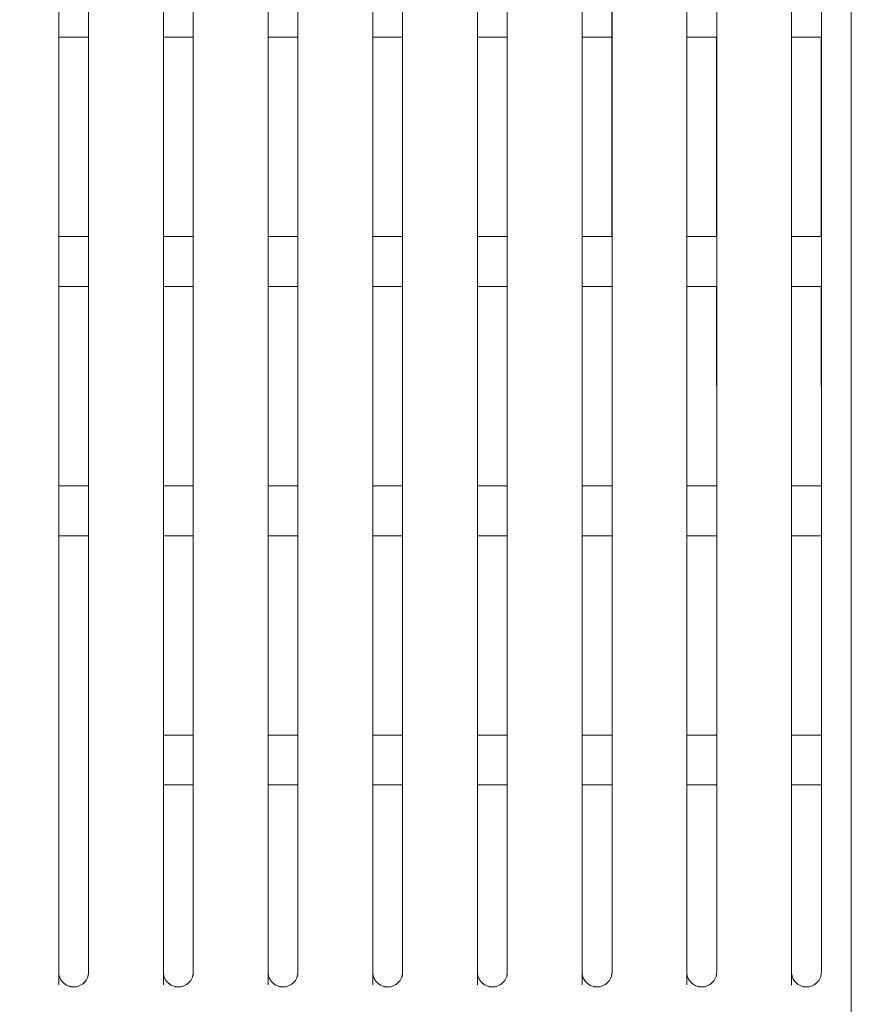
# Model space of a CAD drawing. Header units: millimetres. Extents: x 19 to 844, y 7 to 552.
# Tile 90 of 177: x 193 to 207, y 341 to 357. Entities that reach past the tile are written whole.
import ezdxf

# ---------------------------------------------------------------- set-up
doc = ezdxf.new("R2010")
doc.units = ezdxf.units.MM
doc.linetypes.add('PHANTOM', pattern=[12.7, 6.35, -1.27, 1.27, -1.27, 1.27, -1.27])
doc.styles.add('SLDTEXTSTYLE0', font='TXT', dxfattribs={"width": 0.75})
doc.dimstyles.new('SLDDIMSTYLE0', dxfattribs={"dimtxt": 3.5, "dimasz": 3.302, "dimexe": 0, "dimexo": 0.0625, "dimgap": 0.875, "dimtad": 0, "dimtih": 1, "dimtoh": 1, "dimdec": 1, "dimlfac": 2.5, "dimrnd": 1e-09, "dimzin": 4, "dimdsep": 46, "dimtxsty": 'SLDTEXTSTYLE0', "dimsah": 1, "dimcen": 0.09, "dimadec": 0, "dimazin": 1, "dimtfac": 1, "dimtdec": 1, "dimtofl": 0, "dimtmove": 0, "dimatfit": 3, "dimfxl": 0, "dimfrac": 2, "dimtolj": 1, "dimtzin": 12, "dimarcsym": 0})

# ---------------------------------------------------------------- blocks, each defined once
blk = doc.blocks.new('_D_14')
at = {"color": 7, "linetype": 'Continuous', "lineweight": 0}
for p, q in [((166.648, 330.358), (166.648, 395.758)), ((206.648, 330.358), (206.648, 395.758)), ((166.648, 392.583), (177.468, 392.583)), ((206.648, 392.583), (195.829, 392.583))]:
    blk.add_line(p, q, dxfattribs=at)
for points in [[(166.648, 392.583), (169.95, 392.075), (169.95, 393.091)], [(206.648, 392.583), (203.346, 393.091), (203.346, 392.075)]]:
    blk.add_solid(points, dxfattribs=at)
at = {"color": 7, "linetype": 'Continuous', "lineweight": 0, "char_height": 3.5, "attachment_point": 1, "style": 'SLDTEXTSTYLE0'}
for s, insert in [('2X', (177.468, 394.316)), ('100.0', (184.191, 394.316))]:
    blk.add_mtext(s, dxfattribs=dict(at, insert=insert))

msp = doc.modelspace()

# ---------------------------------------------------------------- linework, layer by layer
at = {"color": 8, "linetype": 'PHANTOM', "lineweight": 0}
for p, q in [((193.928, 356.624), (194.408, 356.624)), ((194.408, 353.424), (193.928, 353.424)), ((193.928, 352.624), (194.408, 352.624)), ((194.408, 349.424), (193.928, 349.424)), ((193.928, 348.624), (194.408, 348.624))]:
    msp.add_line(p, q, dxfattribs=at)
at = {"color": 7, "linetype": 'Continuous', "lineweight": 15}
for p, q in [((195.608, 356.624), (195.608, 353.424)), ((195.608, 356.624), (196.088, 356.624)), ((197.288, 356.624), (197.288, 353.424)), ((197.288, 356.624), (197.768, 356.624)), ((198.967, 356.624), (198.968, 353.424)), ((198.968, 356.624), (199.448, 356.624)), ((200.647, 356.624), (200.648, 353.424)), ((200.648, 356.624), (201.128, 356.624)), ((202.327, 356.624), (202.328, 353.424)), ((202.328, 356.624), (202.808, 356.624)), ((204.007, 356.624), (204.007, 353.424)), ((204.008, 356.624), (204.488, 356.624)), ((205.687, 356.624), (205.687, 353.424)), ((205.688, 356.624), (206.168, 356.624)), ((196.088, 353.424), (195.608, 353.424)), ((197.768, 353.424), (197.288, 353.424)), ((199.448, 353.424), (198.968, 353.424)), ((201.128, 353.424), (200.648, 353.424)), ((202.808, 353.424), (202.328, 353.424)), ((204.488, 353.424), (204.008, 353.424)), ((206.168, 353.424), (205.688, 353.424)), ((195.608, 352.624), (195.608, 349.424)), ((195.608, 352.624), (196.088, 352.624)), ((196.088, 349.424), (196.088, 352.624)), ((197.288, 352.624), (197.288, 349.424)), ((197.288, 352.624), (197.768, 352.624)), ((197.768, 349.424), (197.768, 352.624)), ((198.968, 352.624), (198.968, 349.424)), ((198.968, 352.624), (199.448, 352.624)), ((199.448, 349.424), (199.448, 352.624)), ((200.648, 352.624), (200.648, 349.424)), ((200.648, 352.624), (201.128, 352.624)), ((201.128, 349.424), (201.128, 352.624)), ((202.328, 352.624), (202.328, 349.424)), ((202.328, 352.624), (202.808, 352.624)), ((202.808, 349.424), (202.808, 352.624)), ((204.008, 352.624), (204.008, 349.424)), ((204.008, 352.624), (204.488, 352.624)), ((204.488, 349.424), (204.487, 352.624)), ((205.687, 352.624), (205.688, 349.424)), ((205.688, 352.624), (206.168, 352.624)), ((206.168, 349.424), (206.167, 352.624)), ((196.088, 349.424), (195.608, 349.424)), ((197.768, 349.424), (197.288, 349.424)), ((199.448, 349.424), (198.968, 349.424)), ((201.128, 349.424), (200.648, 349.424)), ((202.808, 349.424), (202.328, 349.424)), ((204.488, 349.424), (204.008, 349.424)), ((206.168, 349.424), (205.688, 349.424)), ((195.608, 348.624), (196.088, 348.624)), ((196.088, 345.423), (196.088, 348.624)), ((197.288, 348.624), (197.768, 348.624)), ((197.768, 345.423), (197.768, 348.624)), ((198.968, 348.624), (199.448, 348.624)), ((199.448, 345.423), (199.448, 348.624)), ((200.648, 348.624), (201.128, 348.624)), ((201.128, 345.423), (201.128, 348.624)), ((202.328, 348.624), (202.808, 348.624)), ((204.008, 348.624), (204.488, 348.624)), ((205.688, 348.624), (206.168, 348.624)), ((193.928, 345.424), (193.928, 341.416)), ((194.408, 341.624), (194.408, 345.424)), ((196.088, 345.423), (195.608, 345.423)), ((197.768, 345.423), (197.288, 345.423)), ((199.448, 345.423), (198.968, 345.423)), ((201.128, 345.423), (200.648, 345.423)), ((202.808, 345.423), (202.328, 345.423)), ((202.808, 341.624), (202.808, 345.423)), ((202.808, 341.624), (202.808, 345.423)), ((202.808, 341.623), (202.808, 345.423)), ((202.808, 341.623), (202.808, 345.423)), ((204.488, 345.423), (204.008, 345.423)), ((204.488, 341.623), (204.488, 345.423)), ((204.488, 341.623), (204.488, 345.423)), ((204.488, 341.623), (204.488, 345.423)), ((204.488, 341.623), (204.488, 345.423)), ((206.168, 345.423), (205.688, 345.423)), ((206.168, 341.623), (206.168, 345.423)), ((206.168, 341.623), (206.168, 345.423)), ((206.168, 341.623), (206.168, 345.423)), ((206.168, 341.623), (206.168, 345.423)), ((195.608, 344.625), (195.608, 341.416)), ((195.608, 344.625), (196.088, 344.625)), ((196.088, 341.624), (196.088, 344.625)), ((197.288, 344.625), (197.288, 341.416)), ((197.288, 344.625), (197.768, 344.625)), ((197.768, 341.624), (197.768, 344.625)), ((198.968, 344.625), (198.968, 341.416)), ((198.968, 344.625), (199.448, 344.625)), ((199.448, 341.624), (199.448, 344.625)), ((200.648, 344.625), (200.648, 341.416)), ((200.648, 344.625), (201.128, 344.625)), ((201.128, 341.624), (201.128, 344.625)), ((202.328, 344.625), (202.328, 341.416)), ((202.328, 344.625), (202.808, 344.625)), ((202.808, 341.623), (202.808, 344.625)), ((204.008, 344.625), (204.008, 341.416)), ((204.008, 344.625), (204.488, 344.625)), ((204.488, 341.623), (204.488, 344.625)), ((205.688, 344.625), (205.688, 341.415)), ((205.688, 344.625), (206.168, 344.625)), ((206.168, 341.623), (206.168, 344.625))]:
    msp.add_line(p, q, dxfattribs=at)
for points, knots in [([(193.928, 341.624), (193.928, 344.493), (193.928, 351.164), (193.928, 360.067), (193.928, 366.113), (193.928, 368.424)], [0.3146928, 0.3146928, 0.3146928, 0.3146928, 0.5, 0.75, 0.9054762, 0.9054762, 0.9054762, 0.9054762]), ([(193.928, 341.624), (193.928, 341.841), (193.928, 342.277), (193.928, 342.934), (193.928, 343.598), (193.928, 344.269), (193.928, 344.947), (193.928, 345.631), (193.928, 346.322), (193.928, 347.02), (193.928, 347.725), (193.928, 349.296), (193.928, 351.78), (193.928, 354.696), (193.928, 357.219), (193.928, 359.324), (193.928, 361.499), (193.928, 363.746), (193.928, 366.063), (193.928, 367.628), (193.928, 368.424)], [0, 0, 0, 0, 0.023695, 0.047672, 0.07193, 0.09647, 0.121294, 0.146402, 0.171794, 0.197471, 0.223435, 0.249685, 0.371439, 0.499544, 0.575698, 0.654747, 0.736696, 0.821552, 0.909318, 1, 1, 1, 1]), ([(194.408, 341.624), (194.408, 344.493), (194.408, 351.165), (194.408, 360.068), (194.408, 366.114), (194.408, 368.424)], [0.3146791, 0.3146791, 0.3146791, 0.3146791, 0.5, 0.75, 0.9054353, 0.9054353, 0.9054353, 0.9054353]), ([(194.408, 368.424), (194.408, 368.023), (194.408, 367.228), (194.408, 366.043), (194.408, 364.876), (194.408, 363.726), (194.408, 362.594), (194.408, 361.48), (194.408, 360.383), (194.408, 359.304), (194.408, 358.242), (194.408, 357.199), (194.408, 356.173), (194.408, 354.352), (194.408, 351.78), (194.408, 349.14), (194.408, 347.259), (194.408, 346.096), (194.408, 344.952), (194.408, 343.826), (194.408, 342.72), (194.408, 341.987), (194.408, 341.624)], [0, 0, 0, 0, 0.045703, 0.090677, 0.134923, 0.178442, 0.221233, 0.263297, 0.304635, 0.345248, 0.385137, 0.424301, 0.462742, 0.500461, 0.628557, 0.750318, 0.793906, 0.8367, 0.878703, 0.919919, 0.96035, 1, 1, 1, 1]), ([(195.608, 341.624), (195.608, 344.494), (195.608, 351.167), (195.608, 360.07), (195.608, 366.115), (195.608, 368.424)], [0.3146412, 0.3146412, 0.3146412, 0.3146412, 0.5, 0.75, 0.9053216, 0.9053216, 0.9053216, 0.9053216]), ([(195.608, 368.424), (195.608, 366.115), (195.608, 360.07), (195.608, 351.167), (195.608, 344.494), (195.608, 341.624)], [0.314641, 0.314641, 0.314641, 0.314641, 0.4699613, 0.7199613, 0.9053203, 0.9053203, 0.9053203, 0.9053203]), ([(196.088, 341.624), (196.088, 344.495), (196.088, 351.168), (196.088, 360.071), (196.088, 366.116), (196.088, 368.424)], [0.3146245, 0.3146245, 0.3146245, 0.3146245, 0.5, 0.75, 0.9052716, 0.9052716, 0.9052716, 0.9052716]), ([(196.088, 341.624), (196.088, 344.495), (196.088, 351.168), (196.088, 360.071), (196.088, 366.116), (196.088, 368.424)], [0.3146246, 0.3146246, 0.3146246, 0.3146246, 0.5, 0.75, 0.9052723, 0.9052723, 0.9052723, 0.9052723]), ([(197.288, 341.624), (197.288, 344.496), (197.288, 351.171), (197.288, 360.074), (197.288, 366.117), (197.288, 368.424)], [0.314579, 0.314579, 0.314579, 0.314579, 0.5, 0.75, 0.9051351, 0.9051351, 0.9051351, 0.9051351]), ([(197.288, 368.424), (197.288, 366.117), (197.288, 360.074), (197.288, 351.171), (197.288, 344.496), (197.288, 341.624)], [0.3145787, 0.3145787, 0.3145787, 0.3145787, 0.469713, 0.719713, 0.9051343, 0.9051343, 0.9051343, 0.9051343]), ([(197.768, 341.624), (197.768, 344.496), (197.768, 351.173), (197.768, 360.075), (197.768, 366.118), (197.768, 368.424)], [0.3145593, 0.3145593, 0.3145593, 0.3145593, 0.5, 0.75, 0.9050759, 0.9050759, 0.9050759, 0.9050759]), ([(197.768, 341.624), (197.768, 344.496), (197.768, 351.173), (197.768, 360.075), (197.768, 366.118), (197.768, 368.424)], [0.3145594, 0.3145594, 0.3145594, 0.3145594, 0.5, 0.75, 0.9050768, 0.9050768, 0.9050768, 0.9050768]), ([(198.968, 341.624), (198.968, 344.498), (198.968, 351.176), (198.968, 360.078), (198.968, 366.12), (198.968, 368.424)], [0.3145061, 0.3145061, 0.3145061, 0.3145061, 0.5, 0.75, 0.9049167, 0.9049167, 0.9049167, 0.9049167]), ([(198.968, 368.424), (198.968, 366.12), (198.968, 360.078), (198.968, 351.176), (198.968, 344.498), (198.968, 341.624)], [0.3145058, 0.3145058, 0.3145058, 0.3145058, 0.4694216, 0.7194216, 0.9049158, 0.9049158, 0.9049158, 0.9049158]), ([(199.448, 341.624), (199.448, 344.498), (199.448, 351.177), (199.448, 360.08), (199.448, 366.121), (199.448, 368.424)], [0.3144834, 0.3144834, 0.3144834, 0.3144834, 0.5, 0.75, 0.9048484, 0.9048484, 0.9048484, 0.9048484]), ([(199.448, 341.624), (199.448, 344.498), (199.448, 351.177), (199.448, 360.08), (199.448, 366.121), (199.448, 368.424)], [0.3144835, 0.3144835, 0.3144835, 0.3144835, 0.5, 0.75, 0.9048494, 0.9048494, 0.9048494, 0.9048494]), ([(200.648, 341.624), (200.648, 344.5), (200.648, 351.181), (200.648, 360.084), (200.648, 366.123), (200.648, 368.424)], [0.3144226, 0.3144226, 0.3144226, 0.3144226, 0.5, 0.75, 0.9046664, 0.9046664, 0.9046664, 0.9046664]), ([(200.648, 368.424), (200.648, 366.123), (200.648, 360.084), (200.648, 351.181), (200.648, 344.5), (200.648, 341.624)], [0.3144223, 0.3144223, 0.3144223, 0.3144223, 0.4690877, 0.7190877, 0.9046654, 0.9046654, 0.9046654, 0.9046654]), ([(201.128, 341.624), (201.128, 344.5), (201.128, 351.183), (201.128, 360.085), (201.128, 366.124), (201.128, 368.424)], [0.3143969, 0.3143969, 0.3143969, 0.3143969, 0.5, 0.75, 0.9045891, 0.9045891, 0.9045891, 0.9045891]), ([(201.128, 341.624), (201.128, 344.5), (201.128, 351.183), (201.128, 360.085), (201.128, 366.124), (201.128, 368.424)], [0.314397, 0.314397, 0.314397, 0.314397, 0.5, 0.75, 0.9045902, 0.9045902, 0.9045902, 0.9045902]), ([(202.328, 341.624), (202.328, 344.502), (202.328, 351.187), (202.328, 360.089), (202.328, 366.127), (202.328, 368.424)], [0.3143286, 0.3143286, 0.3143286, 0.3143286, 0.5, 0.75, 0.9043844, 0.9043844, 0.9043844, 0.9043844]), ([(202.328, 368.424), (202.328, 366.127), (202.328, 360.089), (202.328, 351.187), (202.328, 344.502), (202.328, 341.624)], [0.3143282, 0.3143282, 0.3143282, 0.3143282, 0.4687114, 0.7187114, 0.9043833, 0.9043833, 0.9043833, 0.9043833]), ([(202.808, 341.624), (202.808, 344.503), (202.808, 351.189), (202.808, 360.091), (202.808, 366.128), (202.808, 368.424)], [0.3142997, 0.3142997, 0.3142997, 0.3142997, 0.5, 0.75, 0.904298, 0.904298, 0.904298, 0.904298]), ([(202.808, 341.624), (202.808, 344.503), (202.808, 351.189), (202.808, 360.091), (202.808, 366.128), (202.808, 368.424)], [0.3143, 0.3143, 0.3143, 0.3143, 0.5, 0.75, 0.9042992, 0.9042992, 0.9042992, 0.9042992]), ([(204.008, 341.624), (204.008, 344.505), (204.008, 351.193), (204.008, 360.096), (204.008, 366.131), (204.008, 368.424)], [0.3142239, 0.3142239, 0.3142239, 0.3142239, 0.5, 0.75, 0.9040707, 0.9040707, 0.9040707, 0.9040707]), ([(204.008, 368.424), (204.008, 366.13), (204.008, 360.096), (204.008, 351.193), (204.008, 344.505), (204.008, 341.624)], [0.3142235, 0.3142235, 0.3142235, 0.3142235, 0.4682928, 0.7182928, 0.9040694, 0.9040694, 0.9040694, 0.9040694]), ([(204.488, 341.624), (204.488, 344.506), (204.488, 351.195), (204.488, 360.098), (204.488, 366.132), (204.488, 368.424)], [0.3141921, 0.3141921, 0.3141921, 0.3141921, 0.5, 0.75, 0.9039752, 0.9039752, 0.9039752, 0.9039752]), ([(204.488, 341.624), (204.488, 344.506), (204.488, 351.195), (204.488, 360.098), (204.488, 366.132), (204.488, 368.424)], [0.3141923, 0.3141923, 0.3141923, 0.3141923, 0.5, 0.75, 0.9039765, 0.9039765, 0.9039765, 0.9039765]), ([(205.688, 341.624), (205.688, 344.508), (205.688, 351.2), (205.688, 360.103), (205.688, 366.135), (205.688, 368.424)], [0.3141087, 0.3141087, 0.3141087, 0.3141087, 0.5, 0.75, 0.9037253, 0.9037253, 0.9037253, 0.9037253]), ([(205.688, 368.424), (205.688, 366.135), (205.688, 360.103), (205.688, 351.2), (205.688, 344.508), (205.688, 341.624)], [0.3141082, 0.3141082, 0.3141082, 0.3141082, 0.4678321, 0.7178321, 0.9037239, 0.9037239, 0.9037239, 0.9037239]), ([(206.168, 341.624), (206.168, 344.508), (206.168, 351.203), (206.168, 360.105), (206.168, 366.136), (206.168, 368.424)], [0.3140738, 0.3140738, 0.3140738, 0.3140738, 0.5, 0.75, 0.9036208, 0.9036208, 0.9036208, 0.9036208]), ([(206.168, 341.624), (206.168, 344.508), (206.168, 351.203), (206.168, 360.105), (206.168, 366.136), (206.168, 368.424)], [0.3140741, 0.3140741, 0.3140741, 0.3140741, 0.5, 0.75, 0.9036222, 0.9036222, 0.9036222, 0.9036222]), ([(196.088, 341.624), (196.088, 344.125), (196.088, 349.17), (196.088, 356.083), (196.088, 362.453), (196.088, 366.314), (196.087, 368.246)], [0, 0, 0, 0, 0.27627, 0.557316, 0.778543, 1, 1, 1, 1]), ([(196.088, 341.624), (196.088, 344.125), (196.088, 349.17), (196.088, 356.083), (196.088, 362.453), (196.088, 366.314), (196.087, 368.246)], [0, 0, 0, 0, 0.27627, 0.557316, 0.778543, 1, 1, 1, 1]), ([(196.088, 341.624), (196.088, 344.125), (196.088, 349.17), (196.088, 356.083), (196.088, 362.453), (196.088, 366.314), (196.087, 368.246)], [0, 0, 0, 0, 0.276265, 0.557313, 0.778542, 1, 1, 1, 1]), ([(196.088, 341.624), (196.088, 344.125), (196.088, 349.17), (196.088, 356.083), (196.088, 362.453), (196.088, 366.314), (196.087, 368.246)], [0, 0, 0, 0, 0.276265, 0.557313, 0.778542, 1, 1, 1, 1]), ([(197.768, 341.624), (197.768, 344.125), (197.768, 349.17), (197.768, 356.083), (197.768, 362.453), (197.767, 366.314), (197.767, 368.246)], [0, 0, 0, 0, 0.276262, 0.557306, 0.778536, 1, 1, 1, 1]), ([(197.768, 341.624), (197.768, 344.125), (197.768, 349.17), (197.768, 356.083), (197.768, 362.453), (197.767, 366.314), (197.767, 368.246)], [0, 0, 0, 0, 0.276262, 0.557306, 0.778536, 1, 1, 1, 1]), ([(197.768, 341.624), (197.768, 344.125), (197.768, 349.17), (197.768, 356.083), (197.768, 362.453), (197.767, 366.314), (197.767, 368.246)], [0, 0, 0, 0, 0.276265, 0.557307, 0.778537, 1, 1, 1, 1]), ([(197.768, 341.624), (197.768, 344.125), (197.768, 349.17), (197.768, 356.083), (197.768, 362.453), (197.767, 366.314), (197.767, 368.246)], [0, 0, 0, 0, 0.276265, 0.557307, 0.778537, 1, 1, 1, 1]), ([(199.448, 341.624), (199.448, 344.125), (199.448, 349.171), (199.448, 356.083), (199.448, 362.453), (199.447, 366.314), (199.447, 368.246)], [0, 0, 0, 0, 0.276246, 0.557289, 0.778525, 1, 1, 1, 1]), ([(199.448, 341.624), (199.448, 344.125), (199.448, 349.171), (199.448, 356.083), (199.448, 362.453), (199.447, 366.314), (199.447, 368.246)], [0, 0, 0, 0, 0.276246, 0.557289, 0.778525, 1, 1, 1, 1]), ([(199.448, 341.623), (199.448, 344.125), (199.448, 349.17), (199.448, 356.083), (199.448, 362.453), (199.447, 366.314), (199.447, 368.246)], [0, 0, 0, 0, 0.276256, 0.557295, 0.778528, 1, 1, 1, 1]), ([(199.448, 341.623), (199.448, 344.125), (199.448, 349.17), (199.448, 356.083), (199.448, 362.453), (199.447, 366.314), (199.447, 368.246)], [0, 0, 0, 0, 0.276256, 0.557295, 0.778528, 1, 1, 1, 1]), ([(201.128, 341.624), (201.128, 344.125), (201.128, 349.17), (201.128, 356.083), (201.127, 362.453), (201.127, 366.314), (201.127, 368.246)], [0, 0, 0, 0, 0.276242, 0.55728, 0.778517, 1, 1, 1, 1]), ([(201.128, 341.624), (201.128, 344.125), (201.128, 349.17), (201.128, 356.083), (201.127, 362.453), (201.127, 366.314), (201.127, 368.246)], [0, 0, 0, 0, 0.276242, 0.55728, 0.778517, 1, 1, 1, 1]), ([(201.128, 341.623), (201.128, 344.125), (201.128, 349.17), (201.128, 356.083), (201.127, 362.453), (201.127, 366.314), (201.127, 368.246)], [0, 0, 0, 0, 0.276245, 0.557282, 0.778518, 1, 1, 1, 1]), ([(201.128, 341.623), (201.128, 344.125), (201.128, 349.17), (201.128, 356.083), (201.127, 362.453), (201.127, 366.314), (201.127, 368.246)], [0, 0, 0, 0, 0.276245, 0.557282, 0.778518, 1, 1, 1, 1]), ([(202.808, 348.624), (202.808, 348.784), (202.808, 351.481), (202.808, 356.077), (202.807, 362.454), (202.807, 366.314), (202.807, 368.246)], [0, 0, 0, 0, 0.023864, 0.402889, 0.701274, 1, 1, 1, 1]), ([(202.808, 348.624), (202.808, 348.784), (202.808, 351.481), (202.808, 356.077), (202.807, 362.454), (202.807, 366.314), (202.807, 368.246)], [0, 0, 0, 0, 0.023864, 0.402889, 0.701274, 1, 1, 1, 1]), ([(202.808, 348.624), (202.808, 348.784), (202.808, 351.481), (202.808, 356.077), (202.807, 362.454), (202.807, 366.314), (202.807, 368.246)], [0, 0, 0, 0, 0.023864, 0.402889, 0.701274, 1, 1, 1, 1]), ([(202.808, 348.624), (202.808, 348.784), (202.808, 351.481), (202.808, 356.077), (202.807, 362.454), (202.807, 366.314), (202.807, 368.246)], [0, 0, 0, 0, 0.023864, 0.402889, 0.701274, 1, 1, 1, 1]), ([(204.488, 348.624), (204.488, 348.784), (204.488, 351.481), (204.488, 356.077), (204.487, 362.454), (204.487, 366.314), (204.487, 368.246)], [0, 0, 0, 0, 0.023857, 0.402873, 0.701261, 1, 1, 1, 1]), ([(204.488, 348.624), (204.488, 348.784), (204.488, 351.481), (204.488, 356.077), (204.487, 362.454), (204.487, 366.314), (204.487, 368.246)], [0, 0, 0, 0, 0.023857, 0.402873, 0.701261, 1, 1, 1, 1]), ([(204.488, 348.624), (204.488, 348.784), (204.488, 351.481), (204.488, 356.077), (204.487, 362.454), (204.487, 366.314), (204.487, 368.246)], [0, 0, 0, 0, 0.023857, 0.402873, 0.701261, 1, 1, 1, 1]), ([(204.488, 348.624), (204.488, 348.784), (204.488, 351.481), (204.488, 356.077), (204.487, 362.454), (204.487, 366.314), (204.487, 368.246)], [0, 0, 0, 0, 0.023857, 0.402873, 0.701261, 1, 1, 1, 1]), ([(206.168, 348.624), (206.168, 348.783), (206.168, 351.481), (206.168, 356.077), (206.167, 362.454), (206.167, 366.314), (206.166, 368.245)], [0, 0, 0, 0, 0.023851, 0.402855, 0.701247, 1, 1, 1, 1]), ([(206.168, 348.624), (206.168, 348.783), (206.168, 351.481), (206.168, 356.077), (206.167, 362.454), (206.167, 366.314), (206.166, 368.245)], [0, 0, 0, 0, 0.023851, 0.402855, 0.701247, 1, 1, 1, 1]), ([(206.168, 348.624), (206.168, 348.783), (206.168, 351.481), (206.168, 356.077), (206.167, 362.454), (206.167, 366.314), (206.166, 368.245)], [0, 0, 0, 0, 0.0238508, 0.4028553, 0.7012468, 1, 1, 1, 1]), ([(206.168, 348.624), (206.168, 348.783), (206.168, 351.481), (206.168, 356.077), (206.167, 362.454), (206.167, 366.314), (206.166, 368.245)], [0, 0, 0, 0, 0.0238508, 0.4028553, 0.7012468, 1, 1, 1, 1]), ([(194.408, 341.624), (194.408, 344.124), (194.408, 349.169), (194.408, 355.476), (194.408, 359.285), (194.408, 360.624)], [0, 0, 0, 0, 0.389302, 0.785327, 1, 1, 1, 1]), ([(194.408, 341.624), (194.408, 344.124), (194.408, 349.169), (194.408, 355.476), (194.408, 359.285), (194.408, 360.624)], [0, 0, 0, 0, 0.389302, 0.785327, 1, 1, 1, 1]), ([(194.408, 341.624), (194.408, 344.124), (194.408, 349.169), (194.408, 355.476), (194.408, 359.285), (194.408, 360.624)], [0, 0, 0, 0, 0.389302, 0.785327, 1, 1, 1, 1]), ([(194.408, 341.624), (194.408, 344.124), (194.408, 349.169), (194.408, 355.476), (194.408, 359.285), (194.408, 360.624)], [0, 0, 0, 0, 0.389302, 0.785327, 1, 1, 1, 1]), ([(195.608, 360.624), (195.608, 358.221), (195.608, 353.874), (195.608, 347.503), (195.608, 343.507), (195.608, 341.51)], [0, 0, 0, 0, 0.382118, 0.691297, 1, 1, 1, 1]), ([(195.608, 360.624), (195.608, 358.221), (195.608, 353.874), (195.608, 347.503), (195.608, 343.507), (195.608, 341.51)], [0, 0, 0, 0, 0.382118, 0.691297, 1, 1, 1, 1]), ([(195.608, 360.624), (195.608, 358.221), (195.608, 353.874), (195.608, 347.503), (195.608, 343.507), (195.608, 341.51)], [0, 0, 0, 0, 0.3821185, 0.6912972, 1, 1, 1, 1]), ([(195.608, 360.624), (195.608, 358.221), (195.608, 353.874), (195.608, 347.503), (195.608, 343.507), (195.608, 341.51)], [0, 0, 0, 0, 0.3821185, 0.6912972, 1, 1, 1, 1]), ([(197.288, 360.624), (197.288, 358.221), (197.288, 353.874), (197.288, 347.503), (197.288, 343.507), (197.288, 341.51)], [0, 0, 0, 0, 0.38213, 0.691306, 1, 1, 1, 1]), ([(197.288, 360.624), (197.288, 358.221), (197.288, 353.874), (197.288, 347.503), (197.288, 343.507), (197.288, 341.51)], [0, 0, 0, 0, 0.38213, 0.691306, 1, 1, 1, 1]), ([(197.288, 360.624), (197.288, 358.221), (197.288, 353.874), (197.288, 347.503), (197.288, 343.507), (197.288, 341.51)], [0, 0, 0, 0, 0.38213, 0.691306, 1, 1, 1, 1]), ([(197.288, 360.624), (197.288, 358.221), (197.288, 353.874), (197.288, 347.503), (197.288, 343.507), (197.288, 341.51)], [0, 0, 0, 0, 0.38213, 0.691306, 1, 1, 1, 1]), ([(198.968, 360.624), (198.968, 358.221), (198.968, 353.874), (198.968, 347.503), (198.968, 343.507), (198.968, 341.51)], [0, 0, 0, 0, 0.382142, 0.691314, 1, 1, 1, 1]), ([(198.968, 360.624), (198.968, 358.221), (198.968, 353.874), (198.968, 347.503), (198.968, 343.507), (198.968, 341.51)], [0, 0, 0, 0, 0.382142, 0.691314, 1, 1, 1, 1]), ([(198.968, 360.624), (198.968, 358.221), (198.968, 353.874), (198.968, 347.503), (198.968, 343.507), (198.968, 341.51)], [0, 0, 0, 0, 0.382142, 0.691314, 1, 1, 1, 1]), ([(198.968, 360.624), (198.968, 358.221), (198.968, 353.874), (198.968, 347.503), (198.968, 343.507), (198.968, 341.51)], [0, 0, 0, 0, 0.382142, 0.691314, 1, 1, 1, 1]), ([(200.648, 360.624), (200.648, 358.221), (200.648, 353.874), (200.648, 347.503), (200.648, 343.507), (200.648, 341.51)], [0, 0, 0, 0, 0.382154, 0.691324, 1, 1, 1, 1]), ([(200.648, 360.624), (200.648, 358.221), (200.648, 353.874), (200.648, 347.503), (200.648, 343.507), (200.648, 341.51)], [0, 0, 0, 0, 0.382154, 0.691324, 1, 1, 1, 1]), ([(200.648, 360.624), (200.648, 358.221), (200.648, 353.874), (200.648, 347.503), (200.648, 343.507), (200.648, 341.51)], [0, 0, 0, 0, 0.382154, 0.691324, 1, 1, 1, 1]), ([(200.648, 360.624), (200.648, 358.221), (200.648, 353.874), (200.648, 347.503), (200.648, 343.507), (200.648, 341.51)], [0, 0, 0, 0, 0.382154, 0.691324, 1, 1, 1, 1]), ([(202.327, 360.624), (202.328, 358.221), (202.328, 353.874), (202.328, 347.503), (202.328, 343.507), (202.328, 341.51)], [0, 0, 0, 0, 0.382168, 0.691334, 1, 1, 1, 1]), ([(202.327, 360.624), (202.328, 358.221), (202.328, 353.874), (202.328, 347.503), (202.328, 343.507), (202.328, 341.51)], [0, 0, 0, 0, 0.382168, 0.691334, 1, 1, 1, 1]), ([(202.327, 360.624), (202.328, 358.221), (202.328, 353.874), (202.328, 347.503), (202.328, 343.507), (202.328, 341.51)], [0, 0, 0, 0, 0.382168, 0.691334, 1, 1, 1, 1]), ([(202.327, 360.624), (202.328, 358.221), (202.328, 353.874), (202.328, 347.503), (202.328, 343.507), (202.328, 341.51)], [0, 0, 0, 0, 0.382168, 0.691334, 1, 1, 1, 1]), ([(204.007, 360.624), (204.008, 358.221), (204.008, 353.874), (204.008, 347.503), (204.008, 343.507), (204.008, 341.51)], [0, 0, 0, 0, 0.382184, 0.691346, 1, 1, 1, 1]), ([(204.007, 360.624), (204.008, 358.221), (204.008, 353.874), (204.008, 347.503), (204.008, 343.507), (204.008, 341.51)], [0, 0, 0, 0, 0.382184, 0.691346, 1, 1, 1, 1]), ([(204.007, 360.624), (204.008, 358.221), (204.008, 353.874), (204.008, 347.503), (204.008, 343.507), (204.008, 341.51)], [0, 0, 0, 0, 0.382184, 0.691346, 1, 1, 1, 1]), ([(204.007, 360.624), (204.008, 358.221), (204.008, 353.874), (204.008, 347.503), (204.008, 343.507), (204.008, 341.51)], [0, 0, 0, 0, 0.382184, 0.691346, 1, 1, 1, 1]), ([(205.687, 360.624), (205.687, 358.221), (205.688, 353.874), (205.688, 347.503), (205.688, 343.507), (205.688, 341.51)], [0, 0, 0, 0, 0.382202, 0.691359, 1, 1, 1, 1]), ([(205.687, 360.624), (205.687, 358.221), (205.688, 353.874), (205.688, 347.503), (205.688, 343.507), (205.688, 341.51)], [0, 0, 0, 0, 0.382202, 0.691359, 1, 1, 1, 1]), ([(205.687, 360.624), (205.687, 358.221), (205.688, 353.874), (205.688, 347.503), (205.688, 343.507), (205.688, 341.51)], [0, 0, 0, 0, 0.3822017, 0.6913594, 1, 1, 1, 1]), ([(205.687, 360.624), (205.687, 358.221), (205.688, 353.874), (205.688, 347.503), (205.688, 343.507), (205.688, 341.51)], [0, 0, 0, 0, 0.3822017, 0.6913594, 1, 1, 1, 1]), ([(196.088, 353.424), (196.088, 354.444), (196.088, 355.516), (196.088, 356.572), (196.088, 356.624)], [0, 0, 0, 0, 0.951109, 1, 1, 1, 1]), ([(197.768, 353.424), (197.768, 354.444), (197.768, 355.516), (197.768, 356.572), (197.768, 356.624)], [0, 0, 0, 0, 0.951071, 1, 1, 1, 1]), ([(199.448, 353.424), (199.448, 354.444), (199.448, 355.516), (199.447, 356.572), (199.447, 356.624)], [0, 0, 0, 0, 0.951027, 1, 1, 1, 1]), ([(201.128, 353.424), (201.127, 354.444), (201.127, 355.516), (201.127, 356.572), (201.127, 356.624)], [0, 0, 0, 0, 0.950977, 1, 1, 1, 1]), ([(202.807, 353.424), (202.807, 354.444), (202.807, 355.516), (202.807, 356.572), (202.807, 356.624)], [0, 0, 0, 0, 0.9509198, 1, 1, 1, 1]), ([(204.487, 353.424), (204.487, 354.444), (204.487, 355.516), (204.487, 356.572), (204.487, 356.624)], [0, 0, 0, 0, 0.950856, 1, 1, 1, 1]), ([(206.167, 353.424), (206.167, 354.444), (206.167, 355.516), (206.167, 356.572), (206.167, 356.624)], [0, 0, 0, 0, 0.950787, 1, 1, 1, 1]), ([(195.608, 348.624), (195.608, 348.208), (195.608, 347.151), (195.608, 346.075), (195.608, 345.423)], [0, 0, 0, 0, 0.393982, 1, 1, 1, 1]), ([(197.288, 348.624), (197.288, 348.208), (197.288, 347.151), (197.288, 346.075), (197.288, 345.423)], [0, 0, 0, 0, 0.394015, 1, 1, 1, 1]), ([(198.968, 348.624), (198.968, 348.207), (198.968, 347.151), (198.968, 346.075), (198.968, 345.423)], [0, 0, 0, 0, 0.394046, 1, 1, 1, 1]), ([(200.648, 348.624), (200.648, 348.207), (200.648, 347.151), (200.648, 346.075), (200.648, 345.423)], [0, 0, 0, 0, 0.394081, 1, 1, 1, 1]), ([(202.328, 348.624), (202.328, 348.207), (202.328, 347.151), (202.328, 346.075), (202.328, 345.423)], [0, 0, 0, 0, 0.39412, 1, 1, 1, 1]), ([(204.008, 348.624), (204.008, 348.207), (204.008, 347.151), (204.008, 346.075), (204.008, 345.423)], [0, 0, 0, 0, 0.394164, 1, 1, 1, 1]), ([(205.688, 348.624), (205.688, 348.207), (205.688, 347.151), (205.688, 346.075), (205.688, 345.423)], [0, 0, 0, 0, 0.394212, 1, 1, 1, 1]), ([(193.928, 341.624), (193.929, 341.613), (193.929, 341.592), (193.935, 341.561), (193.945, 341.531), (193.959, 341.504), (193.977, 341.478), (194.002, 341.451), (194.034, 341.424), (194.075, 341.401), (194.119, 341.387), (194.166, 341.382), (194.213, 341.386), (194.258, 341.4), (194.3, 341.422), (194.349, 341.462), (194.399, 341.528), (194.405, 341.592), (194.408, 341.624)], [0, 0, 0, 0, 0.043807, 0.085944, 0.127117, 0.168078, 0.209594, 0.252401, 0.31458, 0.375723, 0.436701, 0.49756, 0.5588, 0.620235, 0.682453, 0.74601, 0.871928, 1, 1, 1, 1]), ([(194.408, 341.624), (194.408, 341.624), (194.408, 341.587), (194.393, 341.523), (194.337, 341.445), (194.26, 341.395), (194.166, 341.378), (194.074, 341.397), (194.007, 341.441), (193.963, 341.495), (193.935, 341.552), (193.931, 341.599), (193.928, 341.624)], [0, 0, 0, 0, 0.0000064, 0.1477755, 0.2551742, 0.3831562, 0.5027409, 0.6209144, 0.7470113, 0.8135704, 0.8979065, 1, 1, 1, 1]), ([(195.608, 341.624), (195.609, 341.613), (195.609, 341.592), (195.615, 341.561), (195.625, 341.531), (195.639, 341.504), (195.657, 341.478), (195.682, 341.451), (195.714, 341.424), (195.755, 341.401), (195.799, 341.387), (195.846, 341.382), (195.893, 341.386), (195.938, 341.4), (195.98, 341.422), (196.029, 341.462), (196.079, 341.528), (196.085, 341.592), (196.088, 341.624)], [0, 0, 0, 0, 0.043808, 0.085947, 0.12712, 0.168081, 0.209597, 0.252404, 0.314582, 0.375725, 0.436702, 0.497559, 0.558797, 0.620231, 0.682448, 0.746005, 0.871925, 1, 1, 1, 1]), ([(195.608, 341.624), (195.609, 341.613), (195.61, 341.592), (195.616, 341.561), (195.628, 341.526), (195.648, 341.489), (195.687, 341.441), (195.753, 341.397), (195.846, 341.378), (195.94, 341.395), (196.007, 341.44), (196.048, 341.488), (196.071, 341.53), (196.086, 341.576), (196.087, 341.608), (196.088, 341.624)], [0, 0, 0, 0, 0.042624, 0.085003, 0.127845, 0.190662, 0.253026, 0.375642, 0.49686, 0.6189, 0.74394, 0.807333, 0.871102, 0.935556, 1, 1, 1, 1]), ([(197.288, 341.624), (197.289, 341.613), (197.289, 341.592), (197.295, 341.561), (197.305, 341.531), (197.319, 341.504), (197.337, 341.478), (197.362, 341.451), (197.394, 341.424), (197.435, 341.401), (197.479, 341.387), (197.526, 341.382), (197.573, 341.386), (197.618, 341.4), (197.66, 341.422), (197.709, 341.462), (197.759, 341.528), (197.765, 341.592), (197.768, 341.624)], [0, 0, 0, 0, 0.0438097, 0.085949, 0.1271224, 0.1680843, 0.2096004, 0.2524069, 0.3145843, 0.3757269, 0.4367025, 0.4975574, 0.5587927, 0.6202254, 0.6824431, 0.7459999, 0.8719222, 1, 1, 1, 1]), ([(197.288, 341.624), (197.289, 341.613), (197.29, 341.592), (197.296, 341.561), (197.308, 341.526), (197.328, 341.489), (197.367, 341.441), (197.433, 341.397), (197.526, 341.378), (197.62, 341.395), (197.687, 341.44), (197.728, 341.488), (197.751, 341.53), (197.766, 341.576), (197.767, 341.608), (197.768, 341.624)], [0, 0, 0, 0, 0.042624, 0.085003, 0.127845, 0.190662, 0.253026, 0.375642, 0.496857, 0.618893, 0.743934, 0.807327, 0.871098, 0.935554, 1, 1, 1, 1]), ([(198.968, 341.624), (198.969, 341.613), (198.969, 341.592), (198.975, 341.561), (198.985, 341.531), (198.999, 341.504), (199.017, 341.478), (199.042, 341.451), (199.074, 341.424), (199.115, 341.401), (199.159, 341.387), (199.206, 341.382), (199.253, 341.386), (199.298, 341.4), (199.34, 341.422), (199.389, 341.462), (199.439, 341.528), (199.445, 341.592), (199.448, 341.624)], [0, 0, 0, 0, 0.043811, 0.085951, 0.127125, 0.168088, 0.209604, 0.25241, 0.314587, 0.375729, 0.436703, 0.497556, 0.558789, 0.62022, 0.682438, 0.745995, 0.871919, 1, 1, 1, 1]), ([(198.968, 341.624), (198.969, 341.613), (198.97, 341.592), (198.976, 341.561), (198.988, 341.526), (199.008, 341.489), (199.047, 341.441), (199.113, 341.397), (199.206, 341.378), (199.3, 341.395), (199.367, 341.44), (199.408, 341.488), (199.431, 341.53), (199.446, 341.576), (199.447, 341.608), (199.448, 341.624)], [0, 0, 0, 0, 0.042625, 0.085003, 0.127845, 0.190663, 0.253027, 0.375642, 0.496853, 0.618886, 0.743927, 0.807321, 0.871093, 0.935552, 1, 1, 1, 1]), ([(200.648, 341.624), (200.649, 341.613), (200.649, 341.592), (200.655, 341.561), (200.665, 341.531), (200.679, 341.504), (200.697, 341.478), (200.722, 341.451), (200.754, 341.424), (200.795, 341.401), (200.839, 341.387), (200.886, 341.382), (200.933, 341.386), (200.978, 341.4), (201.02, 341.422), (201.069, 341.462), (201.119, 341.528), (201.125, 341.592), (201.128, 341.624)], [0, 0, 0, 0, 0.043812, 0.085954, 0.127128, 0.168091, 0.209607, 0.252413, 0.314589, 0.375731, 0.436704, 0.497554, 0.558784, 0.620214, 0.682432, 0.745989, 0.871916, 1, 1, 1, 1]), ([(200.648, 341.624), (200.649, 341.613), (200.65, 341.592), (200.656, 341.561), (200.668, 341.526), (200.688, 341.489), (200.727, 341.441), (200.793, 341.397), (200.886, 341.378), (200.98, 341.395), (201.047, 341.44), (201.088, 341.488), (201.111, 341.53), (201.126, 341.576), (201.127, 341.608), (201.128, 341.624)], [0, 0, 0, 0, 0.042625, 0.085004, 0.127846, 0.190663, 0.253028, 0.375643, 0.496849, 0.618878, 0.743919, 0.807315, 0.871089, 0.93555, 1, 1, 1, 1]), ([(202.328, 341.624), (202.329, 341.613), (202.329, 341.592), (202.335, 341.561), (202.345, 341.531), (202.359, 341.504), (202.377, 341.478), (202.402, 341.451), (202.434, 341.424), (202.475, 341.401), (202.519, 341.387), (202.566, 341.382), (202.613, 341.386), (202.658, 341.4), (202.7, 341.422), (202.749, 341.462), (202.799, 341.528), (202.805, 341.592), (202.808, 341.624)], [0, 0, 0, 0, 0.043814, 0.085956, 0.127132, 0.168094, 0.20961, 0.252416, 0.314592, 0.375733, 0.436704, 0.497552, 0.55878, 0.620208, 0.682426, 0.745983, 0.871913, 1, 1, 1, 1]), ([(202.328, 341.624), (202.329, 341.613), (202.33, 341.592), (202.336, 341.561), (202.348, 341.526), (202.368, 341.489), (202.407, 341.441), (202.473, 341.397), (202.566, 341.378), (202.66, 341.395), (202.727, 341.44), (202.768, 341.488), (202.791, 341.53), (202.806, 341.576), (202.807, 341.608), (202.808, 341.624)], [0, 0, 0, 0, 0.042625, 0.085004, 0.127846, 0.190664, 0.253028, 0.375643, 0.496845, 0.61887, 0.743912, 0.807308, 0.871084, 0.935547, 1, 1, 1, 1]), ([(204.008, 341.624), (204.009, 341.613), (204.009, 341.592), (204.015, 341.561), (204.025, 341.531), (204.039, 341.504), (204.057, 341.478), (204.082, 341.451), (204.114, 341.424), (204.155, 341.401), (204.199, 341.387), (204.246, 341.382), (204.293, 341.386), (204.338, 341.4), (204.38, 341.422), (204.429, 341.462), (204.479, 341.528), (204.485, 341.592), (204.488, 341.624)], [0, 0, 0, 0, 0.0438152, 0.0859587, 0.1271349, 0.168098, 0.2096141, 0.2524192, 0.3145941, 0.3757357, 0.436705, 0.4975495, 0.5587747, 0.6202019, 0.68242, 0.7459769, 0.871909, 1, 1, 1, 1]), ([(204.008, 341.624), (204.009, 341.613), (204.01, 341.592), (204.016, 341.561), (204.028, 341.526), (204.048, 341.489), (204.087, 341.441), (204.153, 341.397), (204.246, 341.378), (204.34, 341.395), (204.407, 341.44), (204.448, 341.488), (204.471, 341.53), (204.486, 341.576), (204.487, 341.608), (204.488, 341.624)], [0, 0, 0, 0, 0.042626, 0.085005, 0.127847, 0.190665, 0.253029, 0.375643, 0.496841, 0.618862, 0.743904, 0.807302, 0.871079, 0.935545, 1, 1, 1, 1]), ([(205.688, 341.624), (205.689, 341.613), (205.689, 341.592), (205.695, 341.561), (205.705, 341.531), (205.719, 341.504), (205.737, 341.478), (205.762, 341.451), (205.794, 341.424), (205.835, 341.401), (205.879, 341.387), (205.926, 341.382), (205.973, 341.386), (206.018, 341.4), (206.06, 341.422), (206.109, 341.462), (206.159, 341.528), (206.165, 341.592), (206.168, 341.624)], [0, 0, 0, 0, 0.0438166, 0.0859612, 0.1271382, 0.1681017, 0.2096177, 0.2524225, 0.3145968, 0.375738, 0.4367055, 0.4975472, 0.5587697, 0.6201953, 0.6824135, 0.7459705, 0.8719052, 1, 1, 1, 1]), ([(205.688, 341.624), (205.689, 341.613), (205.69, 341.592), (205.696, 341.561), (205.708, 341.526), (205.728, 341.489), (205.767, 341.441), (205.833, 341.397), (205.926, 341.378), (206.02, 341.395), (206.087, 341.44), (206.128, 341.488), (206.151, 341.53), (206.166, 341.576), (206.167, 341.608), (206.168, 341.624)], [0, 0, 0, 0, 0.042626, 0.0850055, 0.1278473, 0.1906657, 0.2530303, 0.3756428, 0.4968365, 0.6188537, 0.7438955, 0.8072951, 0.871074, 0.935542, 1, 1, 1, 1])]:
    msp.add_open_spline(points, degree=3, knots=knots, dxfattribs=at)

# ---------------------------------------------------------------- dimensions: what is measured, and where the dimension line sits
at = {"color": 7, "linetype": 'Continuous', "lineweight": 0}
dim = msp.add_linear_dim(base=(206.648, 392.583), p1=(166.648, 329.088), p2=(206.648, 329.088), text='2X <>', dimstyle='SLDDIMSTYLE0', dxfattribs=at)
dim.commit()
dim.dimension.update_dxf_attribs({"geometry": '_D_14', "text_midpoint": (186.648, 392.583), "dimtype": 160})

doc.saveas('drawing.dxf')
